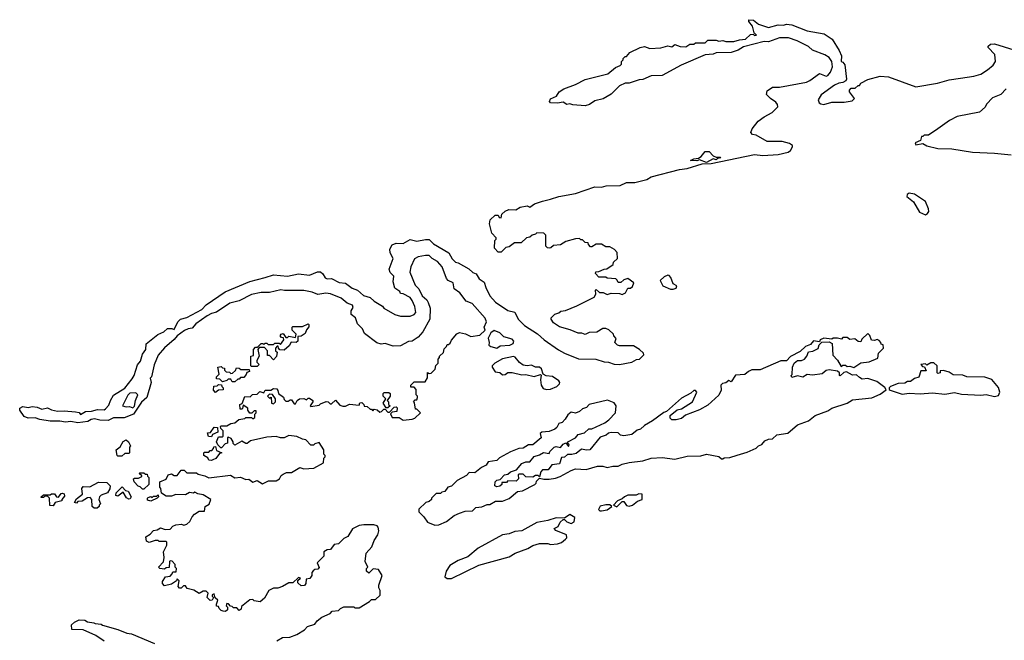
# Model space of a CAD drawing. Extents: x 2494118 to 2687960, y 757339 to 915227.
# Tile 81 of 256: x 2595583 to 2602726, y 788754 to 793258. Entities that reach past the tile are written whole.
import ezdxf

# ---------------------------------------------------------------- set-up
doc = ezdxf.new("R2010")
doc.units = 0

msp = doc.modelspace()

# ---------------------------------------------------------------- linework, layer by layer
at = {"layer": '0CON20XD'}
for points in [[(2598601.7, 790748.3), (2598620, 790765), (2598620, 790795), (2598630, 790805), (2598630, 790815), (2598658.3, 790841.7), (2598661.7, 790868.3), (2598680, 790885), (2598685, 790900), (2598695, 790900), (2598705, 790910), (2598717, 790933), (2598755, 790977.5), (2598775, 790987.5), (2598817, 790977), (2598855, 790957.5), (2598921.7, 790968.3), (2598960, 791005), (2598952.5, 791025), (2598968.8, 791065), (2598960.3, 791090.3), (2598865, 791198.8), (2598822.5, 791215), (2598776.4, 791276.4), (2598734.1, 791304.1), (2598727, 791347), (2598692.5, 791365), (2598679.3, 791379.3), (2598647.5, 791465), (2598615, 791502.5), (2598575, 791523.3), (2598555, 791546.7), (2598527, 791547), (2598474.2, 791535.8), (2598448.3, 791521.7), (2598421.2, 791465), (2598412.5, 791425), (2598451.7, 791331.7), (2598480, 791305), (2598503.9, 791253.9), (2598536.7, 791225), (2598545.9, 791205.9), (2598560, 791165), (2598557.5, 791085), (2598507, 790993), (2598475, 790952.5), (2598430, 790925), (2598405, 790922.5), (2598345, 790890), (2598291.7, 790888.3), (2598235, 790906.7), (2598205, 790903.8), (2598175, 790913.3), (2598085, 790981.2), (2598070, 791015), (2598035, 791050), (2598020, 791095), (2597988.3, 791118.3), (2597987.5, 791145), (2598001.7, 791168.3), (2597997.5, 791185), (2597959.3, 791199.3), (2597915.9, 791235.9), (2597837.7, 791267.7), (2597805, 791272), (2597745.9, 791264.1), (2597705, 791280.8), (2597645, 791291.4), (2597505, 791291.2), (2597477.1, 791297.1), (2597395, 791278.8), (2597335, 791276.7), (2597265.9, 791264.1), (2597175, 791216.2), (2597108.8, 791201.2), (2597010, 791135), (2596974.2, 791125.8), (2596942.7, 791107.3), (2596860, 791050), (2596835, 791020), (2596805, 791014), (2596779.2, 791000.8), (2596726.1, 790963.9), (2596703.9, 790936.1), (2596634.1, 790875.9), (2596587.3, 790822.7), (2596557.7, 790752.3), (2596540, 790665), (2596530, 790655), (2596536.2, 790625), (2596506.2, 790515), (2596467.7, 790482.3), (2596410, 790395), (2596342, 790368), (2596265, 790367.5), (2596225, 790348.8), (2596165, 790352), (2596125, 790361.2), (2596103, 790357), (2596078.3, 790341.7), (2596005, 790331.4), (2595955, 790341.2), (2595915, 790336.2), (2595875, 790343.8), (2595805, 790344.3), (2595730, 790355), (2595695, 790367.5), (2595645, 790366.7), (2595615, 790377.5), (2595583.3, 790425), (2595585, 790437.5), (2595605, 790450), (2595645, 790443.3), (2595675, 790450), (2595710, 790445), (2595745, 790430), (2595785, 790442), (2595815, 790426.7), (2595856.4, 790416.4), (2595905, 790418.8), (2595988.3, 790411.7), (2596015, 790407.5), (2596025, 790392.5), (2596060, 790415), (2596105, 790416.2), (2596148.3, 790428.3), (2596195, 790427.5), (2596206.4, 790433.6), (2596230.7, 790459.3), (2596241.2, 790495), (2596265, 790532.5), (2596346, 790584), (2596398.8, 790651.2), (2596413.3, 790675), (2596438.3, 790751.7), (2596460.7, 790779.3), (2596475, 790830), (2596497.5, 790865), (2596500, 790905), (2596585, 790973.3), (2596628.3, 790991.7), (2596655, 791016.2), (2596686.7, 791016.7), (2596705, 791010), (2596731.2, 791065), (2596750, 791085), (2596795, 791097.5), (2596905, 791153.3), (2596935, 791188.8), (2597075, 791282.5), (2597252.6, 791357.4), (2597365, 791387.1), (2597425, 791406.9), (2597525, 791395.8), (2597605, 791413.8), (2597685, 791403.8), (2597743, 791427), (2597765, 791427.5), (2597783, 791413), (2597800, 791385), (2597815, 791377.5), (2597845, 791378.8), (2597900.3, 791350.3), (2597946.7, 791345), (2597995, 791310), (2598033.3, 791295), (2598077.5, 791255), (2598125, 791242.5), (2598153.9, 791213.9), (2598215, 791177.5), (2598223.9, 791163.9), (2598305, 791117.5), (2598345, 791106.7), (2598415, 791106.7), (2598445, 791117.5), (2598457, 791133), (2598448.8, 791175), (2598430.7, 791220.7), (2598415, 791242.5), (2598365, 791267.5), (2598345, 791270), (2598340, 791285), (2598305, 791310), (2598293.8, 791355), (2598296.4, 791396.4), (2598271.7, 791421.7), (2598263, 791447), (2598293.3, 791525), (2598270, 791565), (2598268.3, 791591.7), (2598285, 791622.5), (2598315, 791636.7), (2598365, 791632.5), (2598415, 791662.5), (2598465, 791650), (2598528.3, 791661.7), (2598555, 791662.5), (2598585, 791630), (2598697.5, 791565), (2598721.7, 791521.7), (2598745, 791497.5), (2598765, 791492.5), (2598840.7, 791450.7), (2598871.7, 791421.7), (2598895, 791412.5), (2598917, 791377), (2598953.6, 791353.6), (2598963.8, 791315), (2598995, 791252.5), (2599035, 791208.8), (2599125, 791146.7), (2599176.1, 791136.1), (2599200, 791085), (2599245, 791038.8), (2599338.8, 790978.8), (2599387.5, 790935), (2599491.2, 790861.2), (2599535, 790836.7), (2599636, 790796), (2599763, 790793), (2599824.1, 790774.1), (2599855, 790773.3), (2599895, 790756.7), (2599935, 790755.8), (2600025, 790771.2), (2600058.3, 790791.7), (2600080, 790795), (2600110, 790825), (2600108.3, 790838.3), (2600080, 790865), (2600035, 790890), (2599935, 790890), (2599920, 790895), (2599900, 790915), (2599910, 790945), (2599893, 790963), (2599890, 790975), (2599856.4, 791006.4), (2599835, 791017.5), (2599813, 791017), (2599769.3, 790990.7), (2599715, 790987.5), (2599685, 790972.5), (2599661.7, 790981.7), (2599635, 790982.5), (2599577, 791007), (2599498.3, 791028.3), (2599457, 791057), (2599440, 791085), (2599440, 791095), (2599465, 791120), (2599495, 791130), (2599508.3, 791141.7), (2599541.7, 791148.3), (2599625, 791180), (2599750, 791245), (2599762.5, 791265), (2599760, 791295), (2599765, 791300), (2599788.3, 791278.3), (2599817, 791277), (2599845, 791262.5), (2599875, 791272.5), (2599935, 791270), (2599955, 791263.3), (2599977.5, 791275), (2599995, 791310), (2600015, 791310), (2600028.3, 791321.7), (2600038.3, 791348.3), (2599995, 791380), (2599965, 791370), (2599945, 791350), (2599925, 791350), (2599918.3, 791368.3), (2599907, 791377), (2599845, 791382.5), (2599835, 791390), (2599785, 791390), (2599760, 791415), (2599761.7, 791428.3), (2599785, 791430), (2599823, 791447), (2599841.7, 791448.3), (2599888.3, 791481.7), (2599891.7, 791498.3), (2599920, 791525), (2599917, 791567), (2599899.3, 791589.3), (2599865, 791610), (2599835, 791610), (2599805, 791627.5), (2599765, 791627.5), (2599735, 791610), (2599725, 791610), (2599710, 791625), (2599708.3, 791638.3), (2599685, 791640), (2599665, 791660), (2599655, 791660), (2599645, 791670), (2599615, 791667.5), (2599545, 791647.5), (2599507, 791623), (2599455, 791620), (2599437, 791603), (2599425, 791600), (2599411.7, 791601.7), (2599400, 791615), (2599400, 791695), (2599385, 791707.5), (2599335, 791710), (2599325, 791700), (2599300, 791695), (2599285, 791680), (2599260, 791675), (2599221.7, 791638.3), (2599173, 791637), (2599135, 791610), (2599110, 791605), (2599075, 791570), (2599055, 791570), (2599028.3, 791598.3), (2599030, 791655), (2599040, 791665), (2599040, 791675), (2599008.3, 791708.3), (2598992.5, 791775), (2598997.5, 791805), (2599031.7, 791838.3), (2599055, 791840), (2599061.7, 791821.7), (2599075, 791820), (2599080, 791845), (2599105, 791867.5), (2599130.7, 791879.3), (2599181.7, 791878.3), (2599215, 791897.5), (2599264.1, 791905.9), (2599285, 791897.5), (2599318.8, 791921.2), (2599375, 791941.4), (2599435, 791954.3), (2599494.5, 791975.5), (2599615, 791995.8), (2599755, 792044), (2599805, 792041.2), (2599838.3, 792051.7), (2599940, 792055), (2599985, 792076.2), (2600045, 792076.7), (2600133, 792097), (2600165, 792116.2), (2600369.1, 792170.9), (2600425, 792177.1), (2600535, 792210.8), (2600600, 792215), (2600915, 792278), (2600975, 792272.5), (2601085, 792279.2), (2601157.5, 792295), (2601175, 792307.5), (2601190, 792335), (2601190, 792345), (2601168.3, 792358.3), (2601113.6, 792373.6), (2601005, 792373.8), (2600925, 792420), (2600900, 792425), (2600888.3, 792438.3), (2600897.5, 792465), (2600940, 792520), (2600985, 792553.3), (2601042.5, 792585), (2601082.5, 792625), (2601081.7, 792641.7), (2601069.3, 792659.3), (2601030, 792685), (2601000, 792715), (2601005, 792740), (2601045, 792767.5), (2601095, 792767.5), (2601290, 792805), (2601315, 792816.2), (2601385, 792866), (2601435, 792848), (2601447, 792853), (2601465, 792875.8), (2601480.8, 792915), (2601473.9, 792953.9), (2601455, 792982.5), (2601423.6, 793003.6), (2601335, 793036.7), (2601305, 793063.3), (2601222.5, 793105), (2601160, 793125), (2601095, 793126.9), (2601015, 793097.5), (2600985, 793098.8), (2600835, 793061.2), (2600795, 793037.5), (2600745, 793020), (2600637, 793017), (2600613.6, 793006.4), (2600555, 793003.3), (2600383, 792927), (2600245, 792852.5), (2600165, 792850), (2600105, 792822.5), (2600078.3, 792821.7), (2600005, 792797.5), (2599975, 792797.5), (2599933.6, 792776.4), (2599873.6, 792716.4), (2599815, 792682.5), (2599755, 792667.5), (2599717, 792643), (2599685, 792632.5), (2599595, 792640), (2599575, 792647.5), (2599553, 792643), (2599525, 792660), (2599485, 792651.2), (2599435, 792653.3), (2599426.7, 792665), (2599435, 792683.3), (2599476.4, 792703.6), (2599497.5, 792735), (2599530, 792755), (2599615, 792786.7), (2599685, 792822.5), (2599850, 792865), (2599905, 792910), (2599940, 792925), (2599950, 792935), (2599950, 792955), (2599960, 792965), (2599960, 792975), (2599975, 792990), (2599985, 792990), (2600010.7, 793019.3), (2600083.6, 793056.4), (2600115, 793062.5), (2600155, 793047.5), (2600235, 793052.5), (2600285, 793067.5), (2600315, 793060), (2600335, 793077.5), (2600375, 793062.5), (2600415, 793060), (2600445, 793080), (2600475, 793080), (2600485, 793090), (2600555, 793090), (2600575, 793110), (2600635, 793110), (2600655, 793102.5), (2600685, 793107.5), (2600705, 793100), (2600765, 793098.8), (2600805, 793110.8), (2600847.5, 793115), (2600885, 793150), (2600903.3, 793153.3), (2600915, 793143.3), (2600927.5, 793145), (2600912.5, 793162.5), (2600900, 793210), (2600873.8, 793245), (2600872.5, 793257.5), (2600907.5, 793255), (2600942.5, 793225), (2601015, 793201.2), (2601085, 793219.2), (2601125, 793218.6), (2601145, 793224.4)], [(2601145, 793224.4), (2601185, 793219.2), (2601295, 793176.7), (2601420, 793155), (2601477.5, 793115), (2601528, 793035), (2601544, 792995), (2601542.5, 792955), (2601555, 792950), (2601569.3, 792929.3), (2601582.5, 792825), (2601576.4, 792813.6), (2601555, 792802.5), (2601525, 792797.5), (2601495, 792782.5), (2601398.3, 792711.7), (2601376.7, 792675), (2601383.3, 792655), (2601396.1, 792646.1), (2601417.7, 792642.3), (2601475, 792660), (2601565, 792660), (2601621.7, 792668.3), (2601640, 792685), (2601602.5, 792735), (2601603, 792747), (2601615, 792760), (2601645, 792760), (2601665, 792780), (2601675, 792780), (2601685, 792797.5), (2601735, 792823.3), (2601825, 792846.7), (2601885, 792843.3), (2602085, 792769.2), (2602242.7, 792797.3), (2602325, 792820), (2602408, 792832), (2602505, 792846.7), (2602555, 792863.3), (2602605, 792892.5), (2602645, 792927.5), (2602662.5, 792955), (2602657.5, 793005), (2602610, 793055), (2602610, 793065), (2602625, 793080), (2602655, 793082.5), (2602866.1, 793016.1)], [(2602740, 792755), (2602700, 792715), (2602640.5, 792689.5), (2602597.5, 792645), (2602586.4, 792623.6), (2602545, 792587.5), (2602385, 792553.8), (2602327.5, 792525), (2602244, 792466), (2602175, 792420), (2602145, 792420), (2602135, 792410), (2602125, 792410), (2602118.3, 792381.7), (2602080, 792365), (2602085, 792350), (2602135, 792360), (2602163, 792343), (2602243.9, 792323.9), (2602345, 792320), (2602495, 792295.8), (2602655, 792290), (2602775.9, 792275.9)], [(2600565, 792220), (2600515, 792240), (2600495, 792233.3), (2600450, 792235), (2600475, 792247.5), (2600508.3, 792251.7), (2600526.4, 792263.6), (2600555, 792300), (2600585, 792300), (2600615, 792270), (2600635, 792260), (2600665, 792260), (2600670, 792255), (2600645, 792250), (2600635, 792240), (2600613, 792247), (2600565, 792220)], [(2602155, 791842.5), (2602169.3, 791850.7), (2602177.5, 791865), (2602176.7, 791885), (2602155, 791937.5), (2602075, 791992.5), (2602035, 791997.5), (2602021.7, 791988.3), (2602020, 791975), (2602066.4, 791936.4), (2602110.7, 791860.7), (2602155, 791842.5)], [(2600325, 791302.5), (2600345, 791310), (2600350, 791325), (2600325, 791340), (2600306.7, 791386.7), (2600295, 791400), (2600285, 791402.5), (2600259.3, 791390.7), (2600230, 791365), (2600250, 791325), (2600305, 791302.5), (2600325, 791302.5)], [(2597305, 790740), (2597265, 790740), (2597260, 790745), (2597260, 790815), (2597278.3, 790821.7), (2597280, 790865), (2597295, 790880), (2597308.3, 790881.7), (2597335, 790907.5), (2597347.5, 790907.5), (2597355, 790900), (2597365, 790910), (2597375, 790910), (2597385, 790900), (2597425, 790900), (2597435, 790910), (2597465, 790910), (2597475, 790900), (2597500, 790935), (2597498.3, 790948.3), (2597481.7, 790951.7), (2597473, 790963), (2597480, 790975), (2597495, 790980), (2597515, 790950), (2597525, 790950), (2597535, 790960), (2597585, 790950), (2597590, 790975), (2597560, 791005), (2597560, 791025), (2597565, 791030), (2597635, 791030), (2597675, 791050), (2597680, 791045), (2597681.7, 791028.3), (2597663, 791007), (2597655, 790980), (2597625, 790960), (2597601.7, 790958.3), (2597600, 790925), (2597590, 790915), (2597551.7, 790918.3), (2597539.3, 790890.7), (2597501.7, 790858.3), (2597471.7, 790861.7), (2597460, 790875), (2597458.3, 790888.3), (2597451.7, 790888.3), (2597440, 790875), (2597440, 790855), (2597450, 790845), (2597447, 790813), (2597425, 790790), (2597395, 790820), (2597380, 790820), (2597380, 790855), (2597358.3, 790878.3), (2597321.7, 790878.3), (2597310, 790865), (2597320, 790815), (2597302.5, 790785), (2597302.5, 790772.5), (2597320, 790755), (2597305, 790740)], [(2599045, 790873.3), (2599068.3, 790891.7), (2599140, 790895), (2599163, 790907), (2599167.5, 790925), (2599155, 790940), (2599096.4, 790956.4), (2599067.5, 790985), (2599025, 791002.5), (2599000, 790985), (2598983, 790947), (2598990, 790915), (2598987.5, 790895), (2599000, 790885), (2599045, 790873.3)], [(2598595, 789590), (2598625, 789592.5), (2598680, 789615), (2598735, 789660), (2598775, 789677.5), (2598815, 789690), (2598867, 789693), (2598893, 789717), (2598937, 789723), (2598975, 789740), (2598995, 789740), (2599035, 789762.5), (2599085, 789762.5), (2599135, 789783.3), (2599195, 789832.5), (2599231.7, 789838.3), (2599320, 789885), (2599330, 789895), (2599331.7, 789908.3), (2599355, 789930), (2599385, 789922.5), (2599425, 789922.5), (2599469.3, 789930.7), (2599505, 789942.5), (2599583, 789987), (2599615, 789997.5), (2599693, 789993), (2599775, 790017.5), (2599813, 790017), (2599845, 790008.8), (2599887, 790017), (2599925, 790016.7), (2599955, 790031.2), (2600005, 790044), (2600104.2, 790055.8), (2600165, 790076), (2600245, 790079.4), (2600335, 790067.5), (2600425, 790090.8), (2600525, 790092), (2600565, 790104), (2600655, 790086.7), (2600675, 790070), (2600685, 790070), (2600695, 790077.5), (2600735, 790080), (2600787.5, 790097.5), (2600861.7, 790118.3), (2600925, 790147.5), (2600943.9, 790166.1), (2600967.5, 790175), (2600989.3, 790200.7), (2601015, 790213.3), (2601045, 790216.7), (2601075, 790246), (2601155, 790256.2), (2601225, 790316.7), (2601305, 790346.7), (2601354.2, 790385.8), (2601445, 790418.8), (2601475, 790438.8), (2601585, 790474), (2601625, 790498), (2601765, 790514), (2601825, 790538.8), (2601868.3, 790571.7), (2601858.8, 790588.8), (2601801.7, 790631.7), (2601735, 790653.3), (2601695, 790650), (2601675, 790660), (2601655, 790680), (2601625, 790677.5), (2601581.7, 790701.7), (2601561.7, 790698.3), (2601535, 790672.5), (2601530, 790675), (2601530, 790695), (2601517, 790707), (2601455, 790716.7), (2601435, 790712.5), (2601405, 790686.7), (2601335, 790677.5), (2601295, 790682.5), (2601265, 790663.3), (2601225, 790673.3), (2601185, 790660), (2601180, 790675), (2601187, 790683), (2601190, 790735), (2601202.5, 790765), (2601225, 790783.3), (2601255, 790783.3), (2601275.8, 790794.2), (2601293.3, 790815), (2601305, 790847.5), (2601337, 790853), (2601375, 790872.5), (2601383, 790897), (2601402.5, 790917.5), (2601455, 790920), (2601477, 790907), (2601483.3, 790823.3), (2601515, 790787.5), (2601541.7, 790741.7), (2601555, 790750), (2601575, 790750), (2601585, 790740), (2601605, 790742.5), (2601635, 790732.5), (2601685, 790766.7), (2601746.4, 790773.6), (2601808.8, 790801.2), (2601813, 790837), (2601850, 790875), (2601848.3, 790898.3), (2601831.7, 790901.7), (2601830, 790915), (2601818.3, 790928.3), (2601805, 790937.5), (2601785, 790930), (2601763, 790933), (2601750, 790965), (2601735, 790980), (2601691.7, 790938.3), (2601685, 790920), (2601665, 790922.5), (2601641.7, 790941.7), (2601605, 790937.5), (2601585, 790950), (2601555, 790950), (2601545, 790940), (2601515, 790947.5), (2601485, 790947.5), (2601475, 790940), (2601417, 790947), (2601390, 790935), (2601385, 790920), (2601343, 790927), (2601319.3, 790900.7), (2601285, 790886.7), (2601245, 790848.8), (2601175, 790813.3), (2601145, 790781.2), (2601105, 790781.2), (2600955, 790716), (2600895, 790716.7), (2600870, 790705), (2600845, 790682.5), (2600775, 790677.5), (2600745, 790630), (2600728.3, 790638.3), (2600707, 790623), (2600681.7, 790618.3), (2600670, 790605), (2600671.7, 790568.3), (2600655, 790532.5), (2600575, 790461.2), (2600515, 790426), (2600412.9, 790387.1), (2600385, 790364), (2600345, 790353.8), (2600315, 790353.3), (2600302.5, 790365), (2600303.3, 790385), (2600353.9, 790426.1), (2600385, 790432.5), (2600463.3, 790485), (2600496.7, 790555), (2600487, 790567), (2600475, 790566.7), (2600452.3, 790547.7), (2600385, 790511.2), (2600276.1, 790413.9), (2600255, 790406.7), (2600174, 790346), (2600115, 790313.3), (2600087.5, 790285), (2600061.7, 790278.3), (2600025, 790246.7), (2599965, 790237.5), (2599941.7, 790241.7), (2599925, 790260), (2599875, 790262.5), (2599855, 790257.5), (2599836.7, 790243.3), (2599795, 790227.5), (2599720, 790135), (2599695, 790133.3), (2599658.3, 790141.7), (2599620.7, 790109.3), (2599588.3, 790101.7), (2599558.3, 790101.7), (2599535, 790082.5), (2599515, 790080), (2599500, 790035), (2599443, 790027), (2599418.3, 789991.7), (2599375, 789990), (2599363, 789977), (2599355, 789940), (2599345, 789950), (2599325, 789950), (2599305, 789937.5), (2599255, 789940), (2599235, 789960), (2599205, 789960), (2599200, 789955), (2599202.5, 789925), (2599185, 789907.5), (2599125, 789910), (2599115, 789900), (2599081.7, 789898.3), (2599080, 789885), (2599067, 789873), (2599045, 789867.5), (2599030, 789875), (2599032.5, 789905), (2599043.6, 789916.4), (2599068.3, 789921.7), (2599100, 789955), (2599125, 789960), (2599143.3, 789976.7), (2599188.3, 789991.7), (2599225, 790037.5), (2599255, 790050), (2599285, 790050), (2599315, 790087.5), (2599355, 790100), (2599383, 790117), (2599425, 790110), (2599430, 790125), (2599460, 790155), (2599475, 790160), (2599507, 790153), (2599525, 790177.5), (2599545, 790187.5), (2599565, 790160), (2599570, 790175), (2599560, 790185), (2599560, 790195), (2599615, 790222.5), (2599635, 790247.5), (2599680.7, 790259.3), (2599712.3, 790287.7), (2599735, 790287.5), (2599827, 790333), (2599856.4, 790353.6), (2599906.1, 790403.9), (2599910, 790455), (2599895, 790477.5), (2599846.7, 790496.7), (2599713.8, 790466.2), (2599695, 790443.3), (2599665, 790433.3), (2599645, 790413.3), (2599615, 790402.5), (2599585, 790410), (2599560.7, 790389.3), (2599540.7, 790359.3), (2599517.5, 790335), (2599495, 790327.5), (2599480.7, 790299.3), (2599465, 790286.7), (2599425, 790270), (2599370, 790265), (2599360, 790255), (2599366.1, 790223.9), (2599307, 790173), (2599275, 790172.5), (2599235, 790147.5), (2599203.6, 790146.4), (2599145, 790122.5), (2599065, 790077.5), (2599045, 790057.5), (2598981.7, 790048.3), (2598966.4, 790023.6), (2598933, 790007), (2598885, 789970), (2598845, 789972.5), (2598825, 789950), (2598757, 789913), (2598715, 789872.5), (2598690, 789865), (2598667, 789833), (2598645, 789830), (2598635, 789820), (2598605, 789820), (2598570, 789785), (2598570, 789775), (2598555, 789760), (2598530, 789755), (2598480, 789705), (2598480, 789685), (2598515, 789650), (2598541.7, 789611.7), (2598595, 789590)], [(2599405, 790573.3), (2599435, 790576.7), (2599480, 790595), (2599500, 790615), (2599502.5, 790625), (2599495, 790637.5), (2599447.7, 790667.7), (2599403.6, 790673.6), (2599380, 790685), (2599368.8, 790725), (2599355, 790735.8), (2599325.9, 790735.9), (2599295, 790751.2), (2599265, 790746.2), (2599235, 790751.2), (2599208.8, 790768.8), (2599178.3, 790808.3), (2599165, 790814), (2599085, 790796.7), (2599030, 790765), (2599010, 790745), (2599010, 790735), (2599031.7, 790701.7), (2599067, 790697), (2599085, 790680), (2599105, 790682.5), (2599125, 790697.5), (2599156.4, 790696.4), (2599225, 790680), (2599255, 790683.3), (2599315, 790668.8), (2599362.5, 790682.5), (2599367.5, 790677.5), (2599362.5, 790645), (2599367.5, 790605), (2599380.7, 790580.7), (2599405, 790573.3)], [(2597449.5, 788750.5), (2597490, 788775), (2597543, 788777), (2597595, 788796.7), (2597649.3, 788830.7), (2597670, 788855), (2597725, 788870), (2597742.5, 788895), (2597775, 788922.5), (2597835, 788947.5), (2597850, 788965), (2597895, 788970), (2597910, 788985), (2597935, 788996.7), (2598007.5, 788997.5), (2598015, 788990), (2598045, 788990), (2598120, 789035), (2598135, 789050), (2598165, 789050), (2598197.5, 789082.5), (2598197.5, 789115), (2598187.5, 789135), (2598187.5, 789155), (2598212.5, 789225), (2598187, 789267), (2598148.3, 789271.7), (2598115, 789240), (2598100, 789255), (2598100, 789275), (2598110, 789285), (2598090, 789325), (2598096.2, 789385), (2598137.4, 789432.6), (2598155, 789477.5), (2598181.7, 789518.3), (2598187.5, 789547.5), (2598183.3, 789575), (2598175.7, 789585.7), (2598152.3, 789592.3), (2598078.8, 789591.2), (2598045, 789586), (2597996.9, 789563.1), (2597965, 789506.7), (2597935, 789493.3), (2597895, 789453.3), (2597865, 789450), (2597837, 789413), (2597815, 789410), (2597790, 789395), (2597790, 789365), (2597742.5, 789315), (2597757, 789283), (2597745, 789270), (2597725, 789267.5), (2597711.7, 789258.3), (2597703, 789247), (2597702.5, 789225), (2597688.3, 789201.7), (2597661.7, 789198.3), (2597660, 789165), (2597648.3, 789151.7), (2597625, 789150), (2597601.7, 789171.7), (2597601.7, 789188.3), (2597620, 789205), (2597605, 789210), (2597565, 789170), (2597535, 789170), (2597490, 789145), (2597455, 789133.3), (2597425, 789132.5), (2597390, 789115), (2597359.3, 789060.7), (2597327, 789033), (2597285, 789040), (2597275, 789050), (2597253, 789047), (2597191.7, 788998.3), (2597190, 788980), (2597175, 788970), (2597158.3, 788988.3), (2597135, 788990), (2597125, 789000), (2597111.7, 789001.7), (2597098.3, 789018.3), (2597085, 789020), (2597080, 789005), (2597090, 788995), (2597090, 788975), (2597076.7, 788963.3), (2597060, 788965), (2597045, 788970), (2597030, 788985), (2597025, 789000), (2597011.7, 789001.7), (2597010, 789015), (2597020, 789045), (2597001.7, 789061.7), (2596995, 789090), (2596980, 789085), (2596980, 789075), (2596990, 789065), (2596980, 789045), (2596965, 789042.5), (2596942.5, 789065), (2596950, 789095), (2596935, 789110), (2596915, 789110), (2596885, 789092.5), (2596847, 789117), (2596799.3, 789129.3), (2596785, 789150), (2596771.7, 789148.3), (2596755, 789132.5), (2596743, 789133), (2596732.5, 789145), (2596740, 789185), (2596725, 789200), (2596720, 789185), (2596685, 789160), (2596635, 789150), (2596620, 789165), (2596618.3, 789181.7), (2596640, 789215), (2596675, 789220), (2596690, 789235), (2596695, 789250), (2596718.3, 789251.7), (2596720, 789275), (2596710, 789285), (2596710, 789305), (2596688.3, 789328.3), (2596675, 789330), (2596670, 789325), (2596668.3, 789281.7), (2596645, 789280), (2596635, 789270), (2596600, 789275), (2596590, 789285), (2596627, 789323), (2596632.5, 789355), (2596627.5, 789395), (2596650, 789445), (2596650, 789465), (2596645, 789470), (2596595, 789470), (2596587, 789477), (2596565, 789477.5), (2596523.6, 789463.6), (2596503, 789473), (2596497.5, 789505), (2596530, 789525), (2596555, 789550), (2596580, 789555), (2596605, 789570), (2596638.3, 789558.3), (2596675, 789560), (2596695, 789582.5), (2596715, 789592.5), (2596756.7, 789596.7), (2596775, 789590), (2596795, 789597.5), (2596817.5, 789615), (2596835, 789650), (2596851.7, 789668.3), (2596885, 789690), (2596925, 789690), (2596930, 789725), (2596958.3, 789741.7), (2596970, 789775), (2596915, 789810), (2596875, 789817.5), (2596855, 789830), (2596845, 789822.5), (2596815, 789826.7), (2596785, 789810), (2596715, 789812.5), (2596685, 789800), (2596645, 789800), (2596611.7, 789821.7), (2596607.5, 789855), (2596600, 789865), (2596600, 789905), (2596646.4, 789923.6), (2596660, 789955), (2596685, 789962.5), (2596705, 789950), (2596725, 789950), (2596755, 789987.5), (2596777.5, 789987.5), (2596795, 789970), (2596865, 789970), (2596878.3, 789958.3), (2596927, 789947), (2596955, 789932.5), (2597113, 789953), (2597143.3, 789933.3), (2597185, 789936.7), (2597225, 789920), (2597245, 789922.5), (2597275, 789902.5), (2597305, 789912.5), (2597345, 789890), (2597388.3, 789911.7), (2597445, 789910), (2597467.5, 789925), (2597480.7, 789949.3), (2597495, 789960), (2597518.3, 789971.7), (2597555, 789972.5), (2597615, 790007.5), (2597645, 789997.5), (2597716.4, 790003.6), (2597788.3, 790041.7), (2597790, 790075), (2597800, 790085), (2597800, 790095), (2597790, 790105), (2597790, 790135), (2597755, 790190), (2597725, 790180), (2597715, 790170), (2597695, 790170), (2597658.3, 790208.3), (2597635, 790212.5), (2597595, 790232.5), (2597535, 790240), (2597503, 790223), (2597475, 790222.5), (2597445, 790232.5), (2597375, 790227.5), (2597258.3, 790201.7), (2597233, 790183), (2597223, 790183), (2597195, 790200), (2597145, 790170), (2597133, 790183), (2597132.5, 790195), (2597118.3, 790218.3), (2597095, 790227.5), (2597090, 790225), (2597090, 790185), (2597075, 790180), (2597048.3, 790151.7), (2597041.7, 790151.7), (2597021.7, 790171.7), (2597010, 790195), (2597025, 790230), (2597055, 790230), (2597060, 790235), (2597060, 790275), (2597041.7, 790291.7), (2597040, 790305), (2597045, 790310), (2597085, 790310), (2597115, 790327.5), (2597145, 790332.5), (2597173.6, 790356.4), (2597217, 790363), (2597225, 790370), (2597265, 790370), (2597275, 790360), (2597288.3, 790371.7), (2597290, 790395), (2597300, 790405), (2597298.3, 790418.3), (2597285, 790420), (2597268.3, 790401.7), (2597251.7, 790401.7), (2597237.5, 790425), (2597237.5, 790437.5), (2597205, 790460), (2597200, 790435), (2597195, 790430), (2597181.7, 790431.7), (2597180, 790465), (2597198.3, 790471.7), (2597217.5, 790522.5), (2597255, 790520), (2597273, 790537), (2597305, 790540), (2597325, 790560), (2597355, 790550), (2597365, 790570), (2597405, 790570), (2597425, 790580), (2597448.3, 790578.3), (2597456.7, 790566.7), (2597460, 790545), (2597498.3, 790518.3), (2597501.7, 790501.7), (2597515, 790490), (2597531.7, 790488.3), (2597545, 790500), (2597555, 790500), (2597575, 790470), (2597585, 790470), (2597597, 790493), (2597613.6, 790506.4), (2597645, 790507.5), (2597665, 790500), (2597675, 790510), (2597685, 790510), (2597710, 790495), (2597710, 790485), (2597690, 790455), (2597695, 790450), (2597755, 790460), (2597765, 790470), (2597807, 790487), (2597820, 790485), (2597835, 790470), (2597845, 790470), (2597875, 790497.5), (2597905, 790460), (2597927, 790453), (2597947, 790453), (2597975, 790467.5), (2598045, 790460), (2598051.7, 790478.3), (2598065, 790480), (2598080, 790465), (2598081.7, 790451.7), (2598105, 790450), (2598125, 790430), (2598135, 790430), (2598145, 790420), (2598155, 790430), (2598177, 790427), (2598195, 790410), (2598207, 790413), (2598225, 790430), (2598235, 790430), (2598255, 790410), (2598265, 790410), (2598300, 790445), (2598315, 790447.5), (2598321.7, 790441.7), (2598320, 790415), (2598285, 790410), (2598272.5, 790397.5), (2598285, 790370), (2598335, 790370), (2598365, 790352.5), (2598431.7, 790358.3), (2598450, 790365), (2598490, 790405), (2598465, 790430), (2598455, 790430), (2598447.5, 790477.5), (2598440, 790485), (2598451.7, 790498.3), (2598465, 790500), (2598470, 790515), (2598470, 790525), (2598460, 790535), (2598460, 790575), (2598445, 790590), (2598421.7, 790591.7), (2598420, 790605), (2598445, 790630), (2598525, 790630), (2598541.7, 790658.3), (2598541.7, 790698.3), (2598555, 790690), (2598568.3, 790691.7), (2598598.3, 790721.7), (2598601.7, 790748.3)], [(2597145, 790630), (2597125, 790630), (2597115, 790650), (2597095, 790650), (2597085, 790640), (2597055, 790630), (2597035, 790650), (2597011.7, 790651.7), (2597010, 790665), (2597030, 790685), (2597020, 790735), (2597045, 790740), (2597055, 790730), (2597068.3, 790728.3), (2597070, 790715), (2597081.7, 790701.7), (2597105, 790700), (2597115, 790690), (2597128.3, 790691.7), (2597148.3, 790711.7), (2597155, 790730), (2597175, 790727.5), (2597188.3, 790718.3), (2597248.3, 790718.3), (2597250, 790705), (2597231.7, 790698.3), (2597227, 790683), (2597208.3, 790661.7), (2597185, 790660), (2597175, 790650), (2597165, 790650), (2597145, 790630)], [(2602655, 790523.3), (2602685, 790530), (2602692.5, 790555), (2602685, 790587.5), (2602635, 790646.2), (2602585, 790663.3), (2602455, 790666.7), (2602425, 790676.7), (2602355, 790680), (2602325, 790700), (2602285, 790712.5), (2602261.7, 790708.3), (2602260, 790695), (2602245, 790690), (2602240, 790695), (2602240, 790745), (2602215, 790767.5), (2602193, 790767), (2602165, 790750), (2602155, 790760), (2602120, 790755), (2602131.7, 790741.7), (2602148.3, 790738.3), (2602160, 790710), (2602121.7, 790708.3), (2602107, 790663), (2602075, 790652.5), (2602045, 790632.5), (2602025, 790632.5), (2602005, 790620), (2601955, 790616.2), (2601900, 790595), (2601890, 790585), (2601890, 790575), (2601898.3, 790568.3), (2601985, 790540), (2602035, 790546.2), (2602115, 790542.5), (2602205, 790548.8), (2602295, 790540), (2602365, 790552.5), (2602415, 790538.8), (2602555, 790532.5), (2602593.6, 790536.4), (2602655, 790523.3)], [(2597005, 790552.5), (2596988.3, 790568.3), (2596991.7, 790598.3), (2597015, 790600), (2597025, 790610), (2597048.3, 790608.3), (2597050, 790595), (2597060, 790585), (2597058.3, 790571.7), (2597025, 790570), (2597005, 790552.5)], [(2596405, 790440), (2596417, 790453), (2596422.5, 790495), (2596440, 790535), (2596425, 790550), (2596383, 790547), (2596367, 790533), (2596330, 790455), (2596355, 790447.5), (2596379.3, 790449.3), (2596405, 790440)], [(2597425, 790470), (2597440, 790485), (2597440, 790505), (2597418.3, 790538.3), (2597395, 790540), (2597380, 790525), (2597395, 790510), (2597408.3, 790518.3), (2597410, 790475), (2597425, 790470)], [(2598255, 790440), (2598241.7, 790441.7), (2598220, 790475), (2598240, 790505), (2598220, 790525), (2598220, 790545), (2598228.3, 790551.7), (2598261.7, 790551.7), (2598270, 790545), (2598270, 790525), (2598250, 790495), (2598260, 790485), (2598260, 790465), (2598270, 790455), (2598255, 790440)], [(2596975, 790230), (2596953.6, 790233.6), (2596945, 790260), (2596968.3, 790261.7), (2596995, 790300), (2597018.3, 790298.3), (2597020, 790265), (2596981.7, 790248.3), (2596975, 790230)], [(2596325, 790090), (2596295, 790090), (2596290, 790095), (2596282.5, 790135), (2596313.3, 790156.7), (2596335, 790197.5), (2596355, 790207.5), (2596372.5, 790195), (2596387.5, 790165), (2596380, 790155), (2596380, 790115), (2596375, 790110), (2596345, 790110), (2596325, 790090)], [(2596975, 790057.5), (2596955, 790060), (2596948.3, 790078.3), (2596920, 790095), (2596920, 790115), (2596925, 790120), (2596955, 790120), (2596965, 790130), (2596978.3, 790131.7), (2596990, 790145), (2596991.7, 790158.3), (2597005, 790160), (2597011.7, 790131.7), (2597050, 790115), (2597031.7, 790108.3), (2597006.7, 790073.3), (2596985, 790062.5), (2596975, 790057.5)], [(2596485, 789850), (2596475, 789850), (2596458.3, 789868.3), (2596441.7, 789871.7), (2596413, 789903), (2596410, 789925), (2596415, 789930), (2596445, 789930), (2596468.3, 789941.7), (2596468.3, 789948.3), (2596450, 789965), (2596455, 789970), (2596485, 789970), (2596495, 789960), (2596508.3, 789958.3), (2596510, 789945), (2596520, 789935), (2596520, 789885), (2596485, 789850)], [(2596145, 789713.3), (2596123.6, 789713.6), (2596110, 789725), (2596107.5, 789775), (2596095, 789790), (2596075, 789787.5), (2596037, 789763), (2596005, 789760), (2595995, 789750), (2595980, 789755), (2595995, 789780), (2596040, 789815), (2596033.3, 789855), (2596045, 789870), (2596091.7, 789868.3), (2596155, 789902.5), (2596215, 789900), (2596240, 789875), (2596237, 789853), (2596220, 789825), (2596175, 789807.5), (2596162.5, 789795), (2596157.5, 789775), (2596170, 789745), (2596160, 789735), (2596160, 789725), (2596145, 789713.3)], [(2596375, 789777.5), (2596357, 789787), (2596335, 789830), (2596295, 789800), (2596280, 789805), (2596282.5, 789825), (2596327, 789867), (2596351.7, 789841.7), (2596370, 789835), (2596392.5, 789795), (2596385, 789780), (2596375, 789777.5)], [(2595825, 789730), (2595803, 789733), (2595800, 789785), (2595788.3, 789798.3), (2595765, 789800), (2595755, 789790), (2595740, 789790), (2595740, 789795), (2595755, 789810), (2595805, 789810), (2595813, 789817), (2595835, 789817.5), (2595850, 789795), (2595865, 789792.5), (2595885, 789820), (2595895, 789822.5), (2595905.9, 789815.9), (2595909.3, 789800.7), (2595890, 789775), (2595890, 789765), (2595840, 789755), (2595825, 789730)], [(2596535, 789762.5), (2596511.7, 789771.7), (2596510, 789785), (2596515, 789790), (2596535, 789797.5), (2596545, 789790), (2596555, 789800), (2596575, 789800), (2596588.3, 789808.3), (2596590, 789795), (2596580, 789785), (2596535, 789762.5)], [(2599915, 789722.5), (2599955, 789760), (2599965, 789760), (2599985, 789732.5), (2600005, 789727.5), (2600030, 789735), (2600065, 789762.5), (2600100, 789775), (2600100, 789815), (2600075, 789817.5), (2600055, 789807.5), (2599995, 789806.7), (2599970, 789795), (2599955, 789780), (2599920, 789765), (2599890, 789735), (2599915, 789722.5)], [(2599805, 789692.5), (2599845, 789700), (2599880, 789725), (2599865, 789737.5), (2599835, 789737.5), (2599795, 789727.5), (2599782.5, 789702.5), (2599793, 789693), (2599805, 789692.5)], [(2598685, 789202.5), (2598715, 789203.3), (2598915, 789298.8), (2599135, 789358.8), (2599177.5, 789385), (2599270.7, 789419.3), (2599305, 789442.5), (2599355, 789456.7), (2599415, 789456.7), (2599435, 789450), (2599485, 789453.3), (2599515, 789463.3), (2599543, 789487), (2599551.7, 789498.3), (2599549.3, 789519.3), (2599471.7, 789551.7), (2599460, 789565), (2599489.3, 789580.7), (2599505, 789610), (2599525, 789630), (2599535, 789630), (2599553, 789613), (2599585, 789602.5), (2599605, 789612.5), (2599610, 789645), (2599575, 789666.7), (2599535, 789640), (2599475, 789643.3), (2599415, 789623.3), (2599335, 789608.8), (2599225, 789547.5), (2599175, 789543.3), (2599135, 789526.7), (2599085, 789518.8), (2598908.6, 789421.4), (2598835, 789360), (2598765, 789333.8), (2598704.1, 789295.9), (2598676.7, 789255), (2598667.5, 789215), (2598685, 789202.5)], [(2596196.4, 788746.4), (2596135, 788787.5), (2596045, 788830), (2595961.7, 788831.7), (2595960, 788865), (2595980, 788885), (2596015, 788902.5), (2596055, 788900), (2596075, 788887.5), (2596121.7, 788881.7), (2596130, 788875), (2596175, 788870), (2596183, 788863), (2596295, 788832.5), (2596360, 788805), (2596395, 788800), (2596560.7, 788730.7)]]:
    msp.add_lwpolyline(points, dxfattribs=at)

doc.saveas('drawing.dxf')
